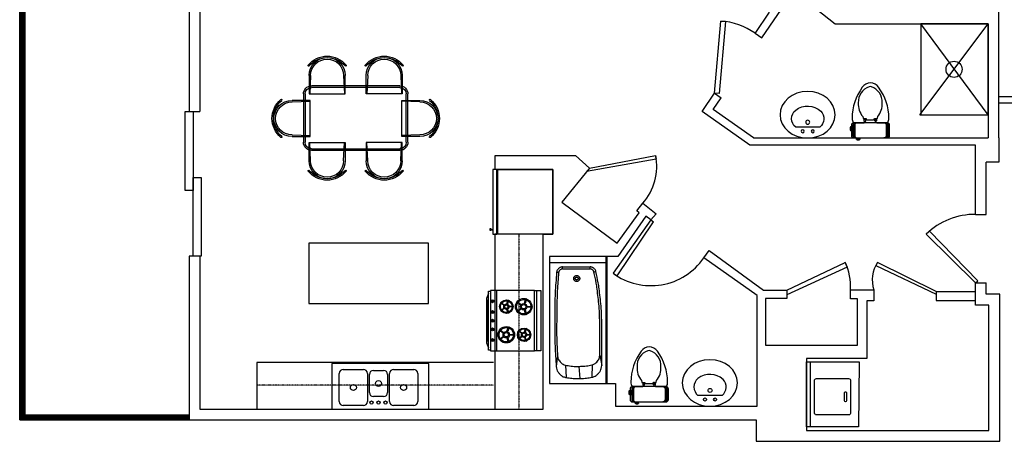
# Model space of a CAD drawing. Header units: inches. Extents: x 0 to 2322, y 0 to 829.
# Tile 1 of 23: x 0 to 490, y 0 to 210. Entities that reach past the tile are written whole.
import ezdxf

# ---------------------------------------------------------------- set-up
doc = ezdxf.new("R2010")
doc.units = ezdxf.units.IN
doc.header["$MEASUREMENT"] = 0
doc.linetypes.add('HIDDEN2', pattern=[0.1875, 0.125, -0.0625])
for name, color, linetype in [('3', 3, 'Continuous'), ('4', 4, 'Continuous'), ('7', 7, 'Continuous'), ('White', 7, 'Continuous'), ('家具线', 2, 'Continuous'), ('细线', 1, 'Continuous')]:
    doc.layers.add(name, color=color, linetype=linetype)

# ---------------------------------------------------------------- blocks, each defined once
blk = doc.blocks.new('A$C090E220C')
at = {"layer": '家具线'}
for p, q in [((462, 1301), (462, 1074)), ((912, 1074), (912, 1301)), ((1172, 1074), (1172, 1301)), ((1622, 1301), (1622, 1074)), ((492, 1172), (1592, 1172)), ((470, 993), (243, 993)), ((392, 472), (392, 1072)), ((462, 1074), (912, 1074)), ((470, 543), (470, 993)), ((1622, 1074), (1172, 1074)), ((1607, 543), (1607, 993)), ((1607, 993), (1834, 993)), ((1692, 1072), (1692, 472)), ((243, 543), (470, 543)), ((1834, 543), (1607, 543)), ((462, 470), (912, 470)), ((462, 243), (462, 470)), ((1592, 372), (492, 372)), ((912, 470), (912, 243)), ((1172, 470), (1172, 243)), ((1622, 470), (1172, 470)), ((1622, 243), (1622, 470)), ((887, 212), (887, 212))]:
    blk.add_line(p, q, dxfattribs=at)
for centre, radius, start, end in [((687, 1239), 304, 39.1873, 140.8127), ((687, 1230), 295, 40.3781, 139.6219), ((687, 1301), 225, 0, 180), ((1397, 1239), 304, 39.1873, 140.8127), ((1397, 1301), 225, 0, 180), ((1397, 1230), 295, 40.3781, 139.6219), ((456, 1426), 7.27, 138.8376, 318.8376), ((917, 1426), 7.27, 221.1624, 41.1624), ((1166, 1426), 7.27, 138.8376, 318.8376), ((1627, 1426), 7.27, 221.1624, 41.1624), ((492, 1072), 100, 90, 180), ((1592, 1072), 100, 0, 90), ((304, 768), 304, 129.1873, 230.8127), ((313, 768), 295, 130.3781, 229.6219), ((243, 768), 225, 90, 270), ((117, 999), 7.27, 311.1624, 131.1624), ((1834, 768), 225, 270, 90), ((1967, 999), 7.27, 48.8376, 228.8376), ((1771, 768), 295, 310.3781, 49.6219), ((1779, 768), 304, 309.1873, 50.8127), ((117, 538), 7.27, 228.8376, 48.8376), ((1967, 538), 7.27, 131.1624, 311.1624), ((492, 472), 100, 180, 270), ((1592, 472), 100, 270, 0), ((456, 117), 7.27, 41.1624, 221.1624), ((687, 243), 225, 180, 0), ((917, 117), 7.27, 318.8376, 138.8376), ((1166, 117), 7.27, 41.1624, 221.1624), ((1397, 243), 225, 180, 0), ((1627, 117), 7.27, 318.8376, 138.8376), ((687, 304), 304, 219.1873, 320.8127), ((687, 313), 295, 220.3781, 319.6219), ((1397, 304), 304, 219.1873, 320.8127), ((1397, 313), 295, 220.3781, 319.6219)]:
    blk.add_arc(centre, radius, start, end, dxfattribs=at)
at = {"layer": '细线'}
for p, q in [((482, 1301), (472, 1074)), ((892, 1301), (902, 1074)), ((1192, 1301), (1182, 1074)), ((1602, 1301), (1612, 1074)), ((492, 1152), (1592, 1152)), ((243, 973), (470, 983)), ((412, 472), (412, 1072)), ((1834, 973), (1607, 983)), ((1672, 1072), (1672, 472)), ((243, 563), (470, 554)), ((1834, 563), (1607, 554)), ((482, 243), (472, 470)), ((1592, 392), (492, 392)), ((892, 243), (902, 470)), ((1192, 243), (1182, 470)), ((1602, 243), (1612, 470))]:
    blk.add_line(p, q, dxfattribs=at)
for centre, radius, start, end in [((687, 1301), 205, 0, 180), ((1397, 1301), 205, 0, 180), ((492, 1072), 80, 90, 180), ((1592, 1072), 80, 0, 90), ((243, 768), 205, 90, 270), ((1834, 768), 205, 270, 90), ((492, 472), 80, 180, 270), ((1592, 472), 80, 270, 0), ((687, 243), 205, 180, 0), ((1397, 243), 205, 180, 0)]:
    blk.add_arc(centre, radius, start, end, dxfattribs=at)
blk = doc.blocks.new('A$C7DFC5FE8')
at = {"layer": '3', "color": 251}
for points in [[(217, 454, 0.293273), (189, 472), (56, 472, 0.293273), (27, 454)], [(217, 434, 0.293273), (189, 453), (56, 453, 0.293273), (27, 434)], [(217, 72, -0.293273), (189, 54), (56, 54, -0.293273), (27, 72)], [(217, 53, -0.293273), (189, 35), (56, 35, -0.293273), (27, 53)]]:
    blk.add_lwpolyline(points, format="xyb", dxfattribs=at)
at = {"layer": '4', "color": 6}
for p, q in [((217, 331), (217, 462)), ((217, 44), (217, 174))]:
    blk.add_line(p, q, dxfattribs=at)
for points in [[(217, 328), (217, 44, -0.414214), (189, 16), (56, 16, -0.414214), (27, 44), (27, 253), (27, 462, -0.414214), (56, 491), (189, 491, -0.414214), (217, 462), (217, 328)], [(217, 467, -0.156905), (273, 482, -0.159185), (657, 355, -0.233115), (711, 253, -0.233115), (657, 152, -0.159185), (273, 25, -0.156905), (217, 40)]]:
    blk.add_lwpolyline(points, format="xyb", dxfattribs=at)
for points in [[(663, 237, -0.336129), (464, 102, -0.186314), (292, 157), (273, 162, -0.339177), (269, 166), (269, 195, 0.414214), (264, 200), (264, 200, -0.414214), (254, 210), (254, 251), (254, 291, -0.414214), (264, 301), (264, 301, 0.414214), (269, 306), (269, 335, -0.339177), (273, 339), (292, 344, -0.186314), (464, 399, -0.336129), (663, 264, -0.194426)], [(129, 33), (156, 33, -0.414214), (166, 24), (166, 10, -0.414214), (156, 0), (129, 0, -0.414214), (120, 10), (120, 24, -0.414214)]]:
    blk.add_lwpolyline(points, format="xyb", close=True, dxfattribs=at)
at = {"layer": '4', "color": 251}
blk.add_lwpolyline([(217, 331), (217, 328)], dxfattribs=at)
at = {"layer": '7', "color": 251}
for p, q in [((0, 107), (8, 107)), ((8, 100), (0, 100)), ((8, 94), (0, 94)), ((8, 111), (8, 89))]:
    blk.add_line(p, q, dxfattribs=at)
for points in [[(217, 441, 0.414214), (189, 469), (56, 469, 0.414214), (27, 441)], [(217, 421, 0.414214), (189, 450), (56, 450, 0.414214), (27, 421)], [(27, 105, 0.288575), (17, 122, 0.464141), (8, 117), (8, 111), (0, 111), (0, 89), (0, 89), (8, 89), (8, 84, 0.464141), (17, 78, 0.288575), (27, 96)], [(217, 85, -0.414214), (189, 57), (56, 57, -0.414214), (27, 85)], [(217, 66, -0.414214), (189, 38), (56, 38, -0.414214), (27, 66)]]:
    blk.add_lwpolyline(points, format="xyb", dxfattribs=at)
at = {"layer": '7', "color": 6}
for points in [[(269, 329), (241, 329, 1), (241, 307), (252, 307)], [(269, 172), (241, 172, -1), (241, 194), (252, 194)]]:
    blk.add_lwpolyline(points, format="xyb", dxfattribs=at)
for points in [[(257, 323), (262, 323, -0.414214), (267, 318), (267, 308, -0.414214), (262, 303), (257, 303, -0.414214), (252, 308), (252, 318, -0.414214)], [(257, 179), (262, 179, 0.414214), (267, 183), (267, 194, 0.414214), (262, 198), (257, 198, 0.414214), (252, 194), (252, 183, 0.414214)]]:
    blk.add_lwpolyline(points, format="xyb", close=True, dxfattribs=at)
at = {"layer": '7', "color": 251}
for centre, radius, start, end in [((-12, 91), 29.9, 332.8818, 49.142), ((-29, 102), 50.5, 330.7977, 22.8926)]:
    blk.add_arc(centre, radius, start, end, dxfattribs=at)
blk = doc.blocks.new('Sink')
at = {"layer": 'White', "color": 7}
blk.add_line((1953.74, 508.1), (1953.74, 496.1), dxfattribs=at)
for centre, radius in [((1951.74, 504.6), 0.75), ((1951.74, 499.6), 0.75), ((1956.24, 502.1), 1)]:
    blk.add_circle(centre, radius, dxfattribs=at)
for centre, radius, start, end in [((1957.97, 504.64), 5.47, 46.4552, 140.6974), ((1954.4, 502.05), 9.84, 322.8182, 41.7631), ((1957.99, 499.6), 5.51, 219.4725, 320.5275)]:
    blk.add_arc(centre, radius, start, end, dxfattribs=at)
blk.add_ellipse((1959.96, 502.02), major_axis=(0, 13.72), ratio=0.843731, dxfattribs=at)
blk = doc.blocks.new('Wash')
at = {"layer": 'White', "color": 7, "linetype": 'Continuous'}
for p, q in [((1849.93, 498.62), (1823.93, 498.62)), ((1823.93, 498.62), (1823.93, 466.33)), ((1825.93, 498.62), (1825.93, 466.33)), ((1850.25, 466.33), (1849.93, 498.62)), ((1827.93, 491.62), (1827.93, 475.62)), ((1844.93, 492.62), (1828.93, 492.62)), ((1845.93, 475.62), (1845.93, 491.62)), ((1842.93, 485.62), (1842.93, 481.62)), ((1843.43, 486.12), (1843.43, 486.12)), ((1843.93, 481.62), (1843.93, 485.62)), ((1843.43, 481.12), (1843.43, 481.12)), ((1828.93, 474.62), (1844.93, 474.62)), ((1823.93, 466.33), (1850.25, 466.33))]:
    blk.add_line(p, q, dxfattribs=at)
for centre, radius, start, end in [((1828.93, 491.62), 1, 90, 180), ((1844.93, 491.62), 1, 0, 90), ((1843.43, 485.62), 0.5, 90, 180), ((1843.43, 485.62), 0.5, 0, 90), ((1843.43, 481.62), 0.5, 180, 270), ((1843.43, 481.62), 0.5, 270, 0), ((1828.93, 475.62), 1, 180, 270), ((1844.93, 475.62), 1, 270, 0)]:
    blk.add_arc(centre, radius, start, end, dxfattribs=at)

msp = doc.modelspace()

# ---------------------------------------------------------------- hatches: boundary and pattern name
h = msp.add_hatch()
h.set_pattern_fill('PLAST', color=256, angle=-90)
h.set_pattern_definition([(270, (-74.98378, 2642.47428), (0.25, -5e-17), []), (270, (-74.95253, 2642.47428), (0.25, -5e-17), []), (270, (-74.92128, 2642.47428), (0.25, -5e-17), [])])
h.paths.add_polyline_path([(2.43, 12.97), (2.43, 255.88), (84.19, 255.88), (84.19, 258.38), (-0.07, 258.38), (-0.07, 10.47), (84.19, 10.47), (84.19, 12.97)])

# ---------------------------------------------------------------- linework, layer by layer
for p, q in [((-0.07, 258.38), (-0.07, 10.47)), ((2.43, 255.88), (2.43, 12.97)), ((481.79, 207.55), (481.79, 150.71)), ((365.82, 202.76), (369.19, 200.49)), ((345.66, 172.94), (348.97, 170.7)), ((712.4, 171.15), (487.16, 171.15)), ((487.16, 168.13), (1904.97, 168.13)), ((82.19, 163.88), (89.56, 163.88)), ((487.16, 150.71), (487.16, 138.71)), ((487.16, 138.71), (480.87, 138.71)), ((475.5, 112.72), (480.87, 112.72)), ((90.19, 91.88), (84.19, 91.88)), ((295.17, 83.42), (297.13, 82.09)), ((475.5, 78.7), (476.57, 79.74)), ((475.5, 78.7), (480.87, 78.7)), ((117.98, 39.07), (117.98, 15.83)), ((84.19, 12.97), (84.19, 10.47))]:
    msp.add_line(p, q)
msp.add_lwpolyline([(203.27, 68.38), (203.27, 98.38), (143.77, 98.38), (143.77, 68.38)], close=True)
for centre, radius, start, end in [((347.15, 177.16), 31.68, 53.896, 87.0482), ((314, 109.24), 31.96, 233.8976, 325.2924)]:
    msp.add_arc(centre, radius, start, end)
at = {"layer": 'White', "color": 7}
for p, q in [((487.16, 171.15), (487.16, 564.94)), ((84.19, 416.68), (84.19, 163.88)), ((487.16, 150.71), (487.16, 412.63)), ((89.56, 404.71), (89.56, 163.88)), ((369.19, 200.49), (385.05, 223.85)), ((385.05, 223.85), (405.68, 207.55)), ((365.87, 202.73), (373.02, 213.27)), ((405.68, 207.55), (481.79, 207.55)), ((447.82, 162.15), (481.79, 207.55)), ((481.79, 162.15), (448.24, 207.55)), ((481.79, 162.15), (481.79, 207.55)), ((339.52, 163.9), (345.66, 172.94)), ((345.03, 164.9), (348.97, 170.7)), ((363.17, 147.14), (339.52, 163.9)), ((365.05, 150.71), (345.03, 164.9)), ((447.82, 162.15), (481.79, 162.15)), ((475.5, 147.14), (363.17, 147.14)), ((365.05, 150.71), (481.79, 150.71)), ((475.5, 112.72), (475.5, 147.14)), ((236.49, 135.11), (236.49, 142)), ((236.49, 142), (276.54, 142)), ((276.54, 142), (283.42, 135.74)), ((316.59, 140.2), (282.02, 134.02)), ((283.42, 135.74), (316.26, 142.05)), ((316.26, 142.05), (316.59, 140.2)), ((480.87, 112.72), (480.87, 138.71)), ((265.27, 135.11), (236.49, 135.11)), ((265.27, 102.87), (265.27, 135.11)), ((283.42, 135.74), (269.65, 118.83)), ((269.65, 118.83), (297.19, 98.48)), ((306.91, 114.4), (309.91, 118.27)), ((309.91, 118.27), (316.54, 112.94)), ((297.19, 98.48), (308.14, 113.51)), ((308.14, 113.51), (306.91, 114.4)), ((316.54, 112.94), (313.88, 109.99)), ((316.54, 112.94), (313.88, 109.99)), ((313.88, 109.99), (295.17, 83.42)), ((297.13, 82.09), (315.26, 108.99)), ((311.51, 111.78), (297.47, 91.83)), ((313.88, 109.99), (311.51, 111.78)), ((313.88, 109.99), (315.26, 108.99)), ((450.98, 102.89), (452.64, 104.4)), ((475.5, 78.7), (450.98, 102.89)), ((452.64, 104.4), (476.57, 79.74)), ((236.27, 102.87, 0), (236.27, 15.83)), ((260.33, 102.87), (236.27, 102.87, 0)), ((260.33, 15.83), (260.33, 102.87)), ((260.33, 102.87), (265.27, 102.87)), ((260.33, 15.83), (260.33, 102.87)), ((340.27, 91.04), (342.91, 94.81)), ((340.27, 91.04), (342.91, 94.81)), ((342.91, 94.81), (370.05, 74.95)), ((84.19, 91.88), (84.19, 12.97)), ((89.56, 91.88), (89.56, 15.83)), ((297.47, 91.83), (263.56, 91.83)), ((263.56, 91.83), (263.56, 28.58)), ((366.81, 72.34), (340.27, 91.04)), ((381.61, 74.95), (410.65, 88.87)), ((410.65, 88.87), (411.65, 86.48)), ((426.73, 88.78), (425.86, 87.27)), ((455.95, 74.36), (426.73, 88.78)), ((411.65, 86.48), (381.61, 72.77)), ((425.86, 87.27), (455.99, 72.99)), ((475.5, 67.63), (475.5, 78.7)), ((480.87, 73.06), (480.87, 78.7)), ((236.52, 44.86, 0), (236.52, 74.86, 0)), ((237.37, 44.86), (237.37, 74.86)), ((257.16, 44.86, 0), (257.16, 74.86, 0)), ((370.05, 74.95), (381.61, 74.95)), ((381.61, 74.95), (381.61, 70.93)), ((413.33, 70.8), (413.33, 75.2)), ((413.33, 75.2), (424.93, 75.2)), ((424.93, 75.2), (424.88, 69.79)), ((455.95, 74.36), (455.95, 69.86)), ((455.95, 74.36), (475.5, 74.36)), ((235.85, 69.69, -0.01), (234.45, 69.69, -0.01)), ((235.85, 69.33, -0.01), (234.45, 69.33, -0.01)), ((366.81, 17.31), (366.81, 72.34)), ((381.61, 70.93), (371.06, 70.93)), ((371.06, 70.93), (371.06, 47.67)), ((416.72, 70.8), (413.33, 70.8)), ((416.72, 47.67), (416.72, 70.8)), ((424.88, 69.79), (421.37, 69.79)), ((421.37, 69.79), (421.37, 41.13)), ((455.95, 69.86), (475.5, 69.86)), ((487.51, 73), (480.87, 73.06)), ((487.51, -0.12), (487.51, 73)), ((235.85, 64.33, -0.01), (234.45, 64.33, -0.01)), ((235.85, 63.97, -0.01), (234.45, 63.97, -0.01)), ((482.14, 67.56), (475.5, 67.63)), ((482.14, 5.24), (482.14, 67.56)), ((235.85, 60.01, -0.01), (234.45, 60.01, -0.01)), ((235.85, 59.64, -0.01), (234.45, 59.64, -0.01)), ((235.85, 55.69, -0.01), (234.45, 55.69, -0.01)), ((235.85, 55.33, -0.01), (234.45, 55.33, -0.01)), ((235.85, 50.4, -0.01), (234.45, 50.4, -0.01)), ((235.85, 50.04, -0.01), (234.45, 50.04, -0.01)), ((371.06, 47.67), (416.72, 47.67)), ((421.37, 41.13), (391.34, 41.13)), ((391.34, 41.13), (391.34, 5.24)), ((235.73, 39.07), (117.98, 39.07)), ((263.56, 28.58), (296.36, 28.58)), ((296.36, 28.58), (296.36, 17.31)), ((349.41, 22.66), (337.41, 22.66)), ((89.56, 15.83), (169.19, 15.83)), ((169.19, 15.83), (260.33, 15.83)), ((169.19, 15.83), (194.16, 15.83)), ((236.27, 15.83), (260.33, 15.83)), ((296.36, 17.31), (366.81, 17.31)), ((-0.07, 10.47), (366.39, 10.47)), ((2.43, 12.97), (84.19, 12.97)), ((366.39, 10.47), (366.39, -0.12)), ((391.34, 5.24), (482.14, 5.24)), ((366.39, -0.12), (487.51, -0.12))]:
    msp.add_line(p, q, dxfattribs=at)
at = {"layer": 'White', "color": 7, "linetype": 'HIDDEN2'}
for p, q in [((248.3, 102.87, 0), (248.3, 15.83)), ((235.74, 27.78), (117.98, 27.78))]:
    msp.add_line(p, q, dxfattribs=at)
at = {"layer": 'White', "color": 7, "linetype": 'Continuous'}
for p, q in [((263.56, 91.83), (263.56, 28.58)), ((292.06, 91.83), (263.56, 91.83)), ((263.56, 88.58), (263.56, 28.58)), ((292.06, 88.58), (263.56, 88.58)), ((263.56, 88.58), (263.56, 28.58)), ((292.06, 88.58), (263.56, 88.58)), ((263.56, 88.58), (263.56, 28.58)), ((263.56, 88.58), (263.56, 28.58)), ((291.56, 91.83), (291.56, 28.58)), ((291.56, 88.58), (291.56, 28.58)), ((291.56, 88.58), (291.56, 28.58)), ((291.56, 88.58), (291.56, 28.58)), ((291.56, 88.58), (291.56, 28.58)), ((292.06, 91.83), (292.06, 28.58)), ((292.06, 91.83), (292.06, 28.58)), ((292.06, 91.83), (292.06, 28.58)), ((292.06, 91.83), (292.06, 28.58)), ((292.06, 91.83), (292.06, 28.58)), ((268.07, 83.75), (267.07, 83.83)), ((268.07, 83.75), (267.07, 83.83)), ((268.07, 83.75), (267.07, 83.83)), ((268.07, 83.75), (267.07, 83.83)), ((268.07, 83.75), (267.07, 83.83)), ((270.06, 86.58), (283.69, 86.58)), ((270.06, 85.58), (270.06, 86.58)), ((270.06, 86.58), (283.69, 86.58)), ((270.06, 85.58), (270.06, 86.58)), ((270.06, 86.58), (283.69, 86.58)), ((270.06, 85.58), (270.06, 86.58)), ((270.06, 86.58), (283.69, 86.58)), ((270.06, 85.58), (270.06, 86.58)), ((270.06, 86.58), (283.69, 86.58)), ((270.06, 85.58), (270.06, 86.58)), ((270.06, 85.58), (283.69, 85.58)), ((270.06, 85.58), (283.69, 85.58)), ((270.06, 85.58), (283.69, 85.58)), ((270.06, 85.58), (283.69, 85.58)), ((270.06, 85.58), (283.69, 85.58)), ((283.69, 85.58), (283.69, 86.58)), ((283.69, 85.58), (283.69, 86.58)), ((283.69, 85.58), (283.69, 86.58)), ((283.69, 85.58), (283.69, 86.58)), ((283.69, 85.58), (283.69, 86.58)), ((285.64, 84.03), (286.62, 84.25)), ((285.64, 84.03), (286.62, 84.25)), ((285.64, 84.03), (286.62, 84.25)), ((285.64, 84.03), (286.62, 84.25)), ((285.64, 84.03), (286.62, 84.25)), ((288.5, 42.76), (288.5, 58.58)), ((288.5, 42.76), (288.5, 58.58)), ((288.5, 42.76), (288.5, 58.58)), ((288.5, 42.76), (288.5, 58.58)), ((288.5, 42.76), (288.5, 58.58)), ((289.5, 37.64), (289.5, 58.58)), ((289.5, 37.64), (289.5, 58.58)), ((289.5, 37.64), (289.5, 58.58)), ((289.5, 37.64), (289.5, 58.58)), ((289.5, 37.64), (289.5, 58.58)), ((267.55, 42.35), (266.91, 37.03)), ((267.55, 42.35), (266.91, 37.03)), ((267.55, 42.35), (266.91, 37.03)), ((267.55, 42.35), (266.91, 37.03)), ((267.55, 42.35), (266.91, 37.03)), ((288.5, 42.76), (289.5, 37.64)), ((288.5, 42.76), (289.5, 37.64)), ((288.5, 42.76), (289.5, 37.64)), ((288.5, 42.76), (289.5, 37.64)), ((288.5, 42.76), (289.5, 37.64)), ((160.95, 35.63), (170.95, 35.63)), ((175.95, 35.13), (180.95, 35.13)), ((185.95, 35.63), (195.95, 35.63)), ((271.46, 37.77), (271.89, 31.57)), ((271.46, 37.77), (271.89, 31.57)), ((271.46, 37.77), (271.89, 31.57)), ((271.46, 37.77), (271.89, 31.57)), ((271.46, 37.77), (271.89, 31.57)), ((278.08, 37.08), (278.56, 31.08)), ((278.08, 37.08), (278.56, 31.08)), ((278.08, 37.08), (278.56, 31.08)), ((278.08, 37.08), (278.56, 31.08)), ((278.08, 37.08), (278.56, 31.08)), ((284.68, 37.9), (284.67, 31.76)), ((284.68, 37.9), (284.67, 31.76)), ((284.68, 37.9), (284.67, 31.76)), ((284.68, 37.9), (284.67, 31.76)), ((284.68, 37.9), (284.67, 31.76)), ((158.95, 19.63), (158.95, 33.63)), ((158.95, 22.63), (158.95, 33.63)), ((172.95, 33.63), (172.95, 19.63)), ((173.95, 24.13), (173.95, 33.13)), ((182.95, 33.13), (182.95, 24.13)), ((183.95, 19.63), (183.95, 33.63)), ((197.95, 33.63), (197.95, 19.63)), ((263.56, 28.58), (292.06, 28.58)), ((263.56, 28.58), (292.06, 28.58)), ((263.56, 28.58), (292.06, 28.58)), ((263.56, 28.58), (292.06, 28.58)), ((263.56, 28.58), (292.06, 28.58)), ((180.95, 22.13), (175.95, 22.13)), ((170.95, 17.63), (160.95, 17.63)), ((195.95, 17.63), (185.95, 17.63))]:
    msp.add_line(p, q, dxfattribs=at)
at = {"layer": 'White', "color": 7}
for points in [[(345.66, 172.94), (348.79, 208.81), (351.03, 208.61), (347.9, 172.75)], [(481.79, 162.15), (481.79, 207.55), (448.24, 207.55), (448.24, 162.15)], [(82.19, 124.64), (82.19, 163.88), (86.19, 163.88), (86.19, 124.64)], [(265.27, 102.87), (237.77, 102.87), (237.77, 135.11), (265.27, 135.11)], [(86.19, 91.88), (86.19, 131.11), (90.19, 131.11), (90.19, 91.88)], [(256.12, 74.86), (234.25, 74.86), (234.25, 44.86), (256.12, 44.86)], [(259.24, 44.86), (256.12, 44.86), (256.12, 74.86), (259.24, 74.86)], [(203.52, 15.83), (203.52, 38.58), (155.3, 38.58), (155.3, 15.83)]]:
    msp.add_lwpolyline(points, close=True, dxfattribs=at)
for points, elevation in [([(235.27, 102.87), (237.27, 102.87), (237.27, 135.11), (235.27, 135.11)], 0), ([(233.95, 104.72), (233.95, 105.72), (234.27, 105.72), (234.27, 104.72)], 0), ([(235.27, 104.87), (234.27, 104.87), (234.27, 105.19), (235.27, 105.19)], 0), ([(234.25, 45.16), (233.21, 45.16), (233.21, 74.57), (234.25, 74.57)], 0), ([(233.21, 73.33), (232.19, 70.93), (232.19, 48.8), (233.21, 46.4), (233.21, 49.25), (232.75, 50.62), (232.75, 69.11), (233.21, 70.48)], 0), ([(239.41, 68.96), (241, 67.8), (240.82, 67.56), (239.23, 68.72)], -0.01), ([(243.26, 70.03), (242.65, 68.16), (242.37, 68.25), (242.98, 70.13)], -0.01), ([(247.41, 69.38), (249.36, 67.97), (249.15, 67.67), (247.2, 69.09)], -0.01), ([(252.13, 70.7), (251.38, 68.41), (251.04, 68.52), (251.78, 70.82)], -0.01), ([(239.24, 64.96), (240.83, 66.12), (241.01, 65.88), (239.42, 64.72)], -0.01), ([(242.99, 63.57), (242.38, 65.44), (242.66, 65.53), (243.27, 63.66)], -0.01), ([(245.47, 66.7), (243.5, 66.7), (243.5, 67), (245.47, 67)], -0.01), ([(247.21, 64.49), (249.16, 65.91), (249.37, 65.61), (247.42, 64.2)], -0.01), ([(251.8, 62.79), (251.05, 65.08), (251.4, 65.19), (252.15, 62.9)], -0.01), ([(254.84, 66.63), (252.43, 66.63), (252.43, 66.99), (254.84, 66.99)], -0.01), ([(238.75, 55.44), (240.7, 54.02), (240.49, 53.73), (238.54, 55.15)], -0.01), ([(243.47, 56.76), (242.72, 54.47), (242.38, 54.58), (243.12, 56.87)], -0.01), ([(248.2, 54.97), (249.79, 53.81), (249.62, 53.57), (248.03, 54.73)], -0.01), ([(252.05, 56.04), (251.44, 54.17), (251.16, 54.26), (251.77, 56.14)], -0.01), ([(238.55, 50.55), (240.5, 51.96), (240.71, 51.67), (238.76, 50.25)], -0.01), ([(243.14, 48.84), (242.4, 51.14), (242.74, 51.25), (243.49, 48.95)], -0.01), ([(246.18, 52.68), (243.77, 52.68), (243.77, 53.05), (246.18, 53.05)], -0.01), ([(248.04, 50.97), (249.63, 52.13), (249.8, 51.89), (248.21, 50.73)], -0.01), ([(251.79, 49.58), (251.18, 51.45), (251.46, 51.54), (252.07, 49.67)], -0.01), ([(254.27, 52.71), (252.3, 52.71), (252.3, 53.01), (254.27, 53.01)], -0.01)]:
    msp.add_lwpolyline(points, close=True, dxfattribs=dict(at, elevation=elevation))
at = {"layer": 'White', "color": 7, "linetype": 'Continuous'}
for points in [[(267.07, 83.83, 0.006671), (266.35, 73.63, 0.012666), (266.18, 68.24, 0.000675), (266.15, 60.43, 0.000675), (266.13, 52.62, 0.012666), (266.27, 47.24, 0.006671), (266.91, 37.03)], [(267.07, 83.83, 0.006671), (266.35, 73.63, 0.012666), (266.18, 68.24, 0.000675), (266.15, 60.43, 0.000675), (266.13, 52.62, 0.012666), (266.27, 47.24, 0.006671), (266.91, 37.03)], [(267.07, 83.83, 0.006671), (266.35, 73.63, 0.012666), (266.18, 68.24, 0.000675), (266.15, 60.43, 0.000675), (266.13, 52.62, 0.012666), (266.27, 47.24, 0.006671), (266.91, 37.03)], [(267.07, 83.83, 0.006671), (266.35, 73.63, 0.012666), (266.18, 68.24, 0.000675), (266.15, 60.43, 0.000675), (266.13, 52.62, 0.012666), (266.27, 47.24, 0.006671), (266.91, 37.03)], [(267.07, 83.83, 0.006671), (266.35, 73.63, 0.012666), (266.18, 68.24, 0.000675), (266.15, 60.43, 0.000675), (266.13, 52.62, 0.012666), (266.27, 47.24, 0.006671), (266.91, 37.03)], [(270.06, 86.58, 0.062055), (269.21, 86.48, 0.084596), (268.63, 86.22, 0.039577), (268.05, 85.77, 0.039577), (267.55, 85.22, 0.084596), (267.25, 84.67, 0.062055), (267.07, 83.83)], [(270.06, 86.58, 0.062055), (269.21, 86.48, 0.084596), (268.63, 86.22, 0.039577), (268.05, 85.77, 0.039577), (267.55, 85.22, 0.084596), (267.25, 84.67, 0.062055), (267.07, 83.83)], [(270.06, 86.58, 0.062055), (269.21, 86.48, 0.084596), (268.63, 86.22, 0.039577), (268.05, 85.77, 0.039577), (267.55, 85.22, 0.084596), (267.25, 84.67, 0.062055), (267.07, 83.83)], [(270.06, 86.58, 0.062055), (269.21, 86.48, 0.084596), (268.63, 86.22, 0.039577), (268.05, 85.77, 0.039577), (267.55, 85.22, 0.084596), (267.25, 84.67, 0.062055), (267.07, 83.83)], [(270.06, 86.58, 0.062055), (269.21, 86.48, 0.084596), (268.63, 86.22, 0.039577), (268.05, 85.77, 0.039577), (267.55, 85.22, 0.084596), (267.25, 84.67, 0.062055), (267.07, 83.83)], [(268.07, 83.75, 0.005919), (267.42, 74.71, 0.011303), (267.24, 69.96, 0.000535), (267.15, 63.06, 0.000535), (267.07, 56.16, 0.011303), (267.13, 51.41, 0.005919), (267.55, 42.35)], [(268.07, 83.75, 0.005919), (267.42, 74.71, 0.011303), (267.24, 69.96, 0.000535), (267.15, 63.06, 0.000535), (267.07, 56.16, 0.011303), (267.13, 51.41, 0.005919), (267.55, 42.35)], [(268.07, 83.75, 0.005919), (267.42, 74.71, 0.011303), (267.24, 69.96, 0.000535), (267.15, 63.06, 0.000535), (267.07, 56.16, 0.011303), (267.13, 51.41, 0.005919), (267.55, 42.35)], [(268.07, 83.75, 0.005919), (267.42, 74.71, 0.011303), (267.24, 69.96, 0.000535), (267.15, 63.06, 0.000535), (267.07, 56.16, 0.011303), (267.13, 51.41, 0.005919), (267.55, 42.35)], [(268.07, 83.75, 0.005919), (267.42, 74.71, 0.011303), (267.24, 69.96, 0.000535), (267.15, 63.06, 0.000535), (267.07, 56.16, 0.011303), (267.13, 51.41, 0.005919), (267.55, 42.35)], [(270.06, 85.58, 0.062055), (269.49, 85.51, 0.084596), (269.11, 85.34, 0.039577), (268.72, 85.04, 0.039577), (268.38, 84.68, 0.084596), (268.18, 84.31, 0.062055), (268.07, 83.75)], [(270.06, 85.58, 0.062055), (269.49, 85.51, 0.084596), (269.11, 85.34, 0.039577), (268.72, 85.04, 0.039577), (268.38, 84.68, 0.084596), (268.18, 84.31, 0.062055), (268.07, 83.75)], [(270.06, 85.58, 0.062055), (269.49, 85.51, 0.084596), (269.11, 85.34, 0.039577), (268.72, 85.04, 0.039577), (268.38, 84.68, 0.084596), (268.18, 84.31, 0.062055), (268.07, 83.75)], [(270.06, 85.58, 0.062055), (269.49, 85.51, 0.084596), (269.11, 85.34, 0.039577), (268.72, 85.04, 0.039577), (268.38, 84.68, 0.084596), (268.18, 84.31, 0.062055), (268.07, 83.75)], [(270.06, 85.58, 0.062055), (269.49, 85.51, 0.084596), (269.11, 85.34, 0.039577), (268.72, 85.04, 0.039577), (268.38, 84.68, 0.084596), (268.18, 84.31, 0.062055), (268.07, 83.75)], [(286.62, 84.25, 0.056193), (286.36, 84.99, 0.078765), (286.04, 85.45, 0.033679), (285.55, 85.9, 0.033679), (285, 86.28, 0.078765), (284.47, 86.49, 0.056193), (283.69, 86.58)], [(286.62, 84.25, 0.056193), (286.36, 84.99, 0.078765), (286.04, 85.45, 0.033679), (285.55, 85.9, 0.033679), (285, 86.28, 0.078765), (284.47, 86.49, 0.056193), (283.69, 86.58)], [(286.62, 84.25, 0.056193), (286.36, 84.99, 0.078765), (286.04, 85.45, 0.033679), (285.55, 85.9, 0.033679), (285, 86.28, 0.078765), (284.47, 86.49, 0.056193), (283.69, 86.58)], [(286.62, 84.25, 0.056193), (286.36, 84.99, 0.078765), (286.04, 85.45, 0.033679), (285.55, 85.9, 0.033679), (285, 86.28, 0.078765), (284.47, 86.49, 0.056193), (283.69, 86.58)], [(286.62, 84.25, 0.056193), (286.36, 84.99, 0.078765), (286.04, 85.45, 0.033679), (285.55, 85.9, 0.033679), (285, 86.28, 0.078765), (284.47, 86.49, 0.056193), (283.69, 86.58)], [(285.64, 84.03, 0.056193), (285.47, 84.52, 0.078765), (285.26, 84.83, 0.033679), (284.93, 85.13, 0.033679), (284.56, 85.38, 0.078765), (284.21, 85.52, 0.056193), (283.69, 85.58)], [(285.64, 84.03, 0.056193), (285.47, 84.52, 0.078765), (285.26, 84.83, 0.033679), (284.93, 85.13, 0.033679), (284.56, 85.38, 0.078765), (284.21, 85.52, 0.056193), (283.69, 85.58)], [(285.64, 84.03, 0.056193), (285.47, 84.52, 0.078765), (285.26, 84.83, 0.033679), (284.93, 85.13, 0.033679), (284.56, 85.38, 0.078765), (284.21, 85.52, 0.056193), (283.69, 85.58)], [(285.64, 84.03, 0.056193), (285.47, 84.52, 0.078765), (285.26, 84.83, 0.033679), (284.93, 85.13, 0.033679), (284.56, 85.38, 0.078765), (284.21, 85.52, 0.056193), (283.69, 85.58)], [(285.64, 84.03, 0.056193), (285.47, 84.52, 0.078765), (285.26, 84.83, 0.033679), (284.93, 85.13, 0.033679), (284.56, 85.38, 0.078765), (284.21, 85.52, 0.056193), (283.69, 85.58)], [(288.5, 58.58, 0.009316), (288.4, 64.15, 0.017343), (288.18, 67.13, 0.00129), (287.72, 71.38, 0.00129), (287.23, 75.62, 0.017343), (286.78, 78.58, 0.009316), (285.64, 84.03)], [(288.5, 58.58, 0.009316), (288.4, 64.15, 0.017343), (288.18, 67.13, 0.00129), (287.72, 71.38, 0.00129), (287.23, 75.62, 0.017343), (286.78, 78.58, 0.009316), (285.64, 84.03)], [(288.5, 58.58, 0.009316), (288.4, 64.15, 0.017343), (288.18, 67.13, 0.00129), (287.72, 71.38, 0.00129), (287.23, 75.62, 0.017343), (286.78, 78.58, 0.009316), (285.64, 84.03)], [(288.5, 58.58, 0.009316), (288.4, 64.15, 0.017343), (288.18, 67.13, 0.00129), (287.72, 71.38, 0.00129), (287.23, 75.62, 0.017343), (286.78, 78.58, 0.009316), (285.64, 84.03)], [(288.5, 58.58, 0.009316), (288.4, 64.15, 0.017343), (288.18, 67.13, 0.00129), (287.72, 71.38, 0.00129), (287.23, 75.62, 0.017343), (286.78, 78.58, 0.009316), (285.64, 84.03)], [(289.5, 58.58, 0.009316), (289.39, 64.19, 0.017343), (289.18, 67.2, 0.00129), (288.71, 71.49, 0.00129), (288.22, 75.77, 0.017343), (287.76, 78.75, 0.009316), (286.62, 84.25)], [(289.5, 58.58, 0.009316), (289.39, 64.19, 0.017343), (289.18, 67.2, 0.00129), (288.71, 71.49, 0.00129), (288.22, 75.77, 0.017343), (287.76, 78.75, 0.009316), (286.62, 84.25)], [(289.5, 58.58, 0.009316), (289.39, 64.19, 0.017343), (289.18, 67.2, 0.00129), (288.71, 71.49, 0.00129), (288.22, 75.77, 0.017343), (287.76, 78.75, 0.009316), (286.62, 84.25)], [(289.5, 58.58, 0.009316), (289.39, 64.19, 0.017343), (289.18, 67.2, 0.00129), (288.71, 71.49, 0.00129), (288.22, 75.77, 0.017343), (287.76, 78.75, 0.009316), (286.62, 84.25)], [(289.5, 58.58, 0.009316), (289.39, 64.19, 0.017343), (289.18, 67.2, 0.00129), (288.71, 71.49, 0.00129), (288.22, 75.77, 0.017343), (287.76, 78.75, 0.009316), (286.62, 84.25)], [(267.55, 42.35, 0.053976), (267.76, 41.11, 0.076487), (268.13, 40.29, 0.03152), (268.78, 39.44, 0.03152), (269.52, 38.67, 0.076487), (270.27, 38.17, 0.053976), (271.46, 37.77)], [(267.55, 42.35, 0.053976), (267.76, 41.11, 0.076487), (268.13, 40.29, 0.03152), (268.78, 39.44, 0.03152), (269.52, 38.67, 0.076487), (270.27, 38.17, 0.053976), (271.46, 37.77)], [(267.55, 42.35, 0.053976), (267.76, 41.11, 0.076487), (268.13, 40.29, 0.03152), (268.78, 39.44, 0.03152), (269.52, 38.67, 0.076487), (270.27, 38.17, 0.053976), (271.46, 37.77)], [(267.55, 42.35, 0.053976), (267.76, 41.11, 0.076487), (268.13, 40.29, 0.03152), (268.78, 39.44, 0.03152), (269.52, 38.67, 0.076487), (270.27, 38.17, 0.053976), (271.46, 37.77)], [(267.55, 42.35, 0.053976), (267.76, 41.11, 0.076487), (268.13, 40.29, 0.03152), (268.78, 39.44, 0.03152), (269.52, 38.67, 0.076487), (270.27, 38.17, 0.053976), (271.46, 37.77)], [(284.68, 37.9, 0.055571), (285.9, 38.35, 0.07813), (286.65, 38.88, 0.033069), (287.39, 39.7, 0.033069), (288.01, 40.61, 0.07813), (288.36, 41.47, 0.055571), (288.5, 42.76)], [(284.68, 37.9, 0.055571), (285.9, 38.35, 0.07813), (286.65, 38.88, 0.033069), (287.39, 39.7, 0.033069), (288.01, 40.61, 0.07813), (288.36, 41.47, 0.055571), (288.5, 42.76)], [(284.68, 37.9, 0.055571), (285.9, 38.35, 0.07813), (286.65, 38.88, 0.033069), (287.39, 39.7, 0.033069), (288.01, 40.61, 0.07813), (288.36, 41.47, 0.055571), (288.5, 42.76)], [(284.68, 37.9, 0.055571), (285.9, 38.35, 0.07813), (286.65, 38.88, 0.033069), (287.39, 39.7, 0.033069), (288.01, 40.61, 0.07813), (288.36, 41.47, 0.055571), (288.5, 42.76)], [(284.68, 37.9, 0.055571), (285.9, 38.35, 0.07813), (286.65, 38.88, 0.033069), (287.39, 39.7, 0.033069), (288.01, 40.61, 0.07813), (288.36, 41.47, 0.055571), (288.5, 42.76)], [(266.91, 37.03, 0.055308), (267.2, 35.5, 0.077861), (267.68, 34.51, 0.032812), (268.51, 33.48, 0.032812), (269.46, 32.57, 0.077861), (270.4, 32, 0.055308), (271.89, 31.57)], [(266.91, 37.03, 0.055308), (267.2, 35.5, 0.077861), (267.68, 34.51, 0.032812), (268.51, 33.48, 0.032812), (269.46, 32.57, 0.077861), (270.4, 32, 0.055308), (271.89, 31.57)], [(266.91, 37.03, 0.055308), (267.2, 35.5, 0.077861), (267.68, 34.51, 0.032812), (268.51, 33.48, 0.032812), (269.46, 32.57, 0.077861), (270.4, 32, 0.055308), (271.89, 31.57)], [(266.91, 37.03, 0.055308), (267.2, 35.5, 0.077861), (267.68, 34.51, 0.032812), (268.51, 33.48, 0.032812), (269.46, 32.57, 0.077861), (270.4, 32, 0.055308), (271.89, 31.57)], [(266.91, 37.03, 0.055308), (267.2, 35.5, 0.077861), (267.68, 34.51, 0.032812), (268.51, 33.48, 0.032812), (269.46, 32.57, 0.077861), (270.4, 32, 0.055308), (271.89, 31.57)], [(271.46, 37.77, 0.01902), (274.24, 37.26, 0.033054), (275.86, 37.14, 0.004993), (278.08, 37.14, 0.004993), (280.3, 37.18, 0.033054), (281.92, 37.34, 0.01902), (284.68, 37.9)], [(271.46, 37.77, 0.01902), (274.24, 37.26, 0.033054), (275.86, 37.14, 0.004993), (278.08, 37.14, 0.004993), (280.3, 37.18, 0.033054), (281.92, 37.34, 0.01902), (284.68, 37.9)], [(271.46, 37.77, 0.01902), (274.24, 37.26, 0.033054), (275.86, 37.14, 0.004993), (278.08, 37.14, 0.004993), (280.3, 37.18, 0.033054), (281.92, 37.34, 0.01902), (284.68, 37.9)], [(271.46, 37.77, 0.01902), (274.24, 37.26, 0.033054), (275.86, 37.14, 0.004993), (278.08, 37.14, 0.004993), (280.3, 37.18, 0.033054), (281.92, 37.34, 0.01902), (284.68, 37.9)], [(271.46, 37.77, 0.01902), (274.24, 37.26, 0.033054), (275.86, 37.14, 0.004993), (278.08, 37.14, 0.004993), (280.3, 37.18, 0.033054), (281.92, 37.34, 0.01902), (284.68, 37.9)], [(284.67, 31.76, 0.057302), (286.2, 32.25, 0.079888), (287.15, 32.88, 0.034774), (288.09, 33.87, 0.034774), (288.88, 34.99, 0.079888), (289.32, 36.05, 0.057302), (289.5, 37.64)], [(284.67, 31.76, 0.057302), (286.2, 32.25, 0.079888), (287.15, 32.88, 0.034774), (288.09, 33.87, 0.034774), (288.88, 34.99, 0.079888), (289.32, 36.05, 0.057302), (289.5, 37.64)], [(284.67, 31.76, 0.057302), (286.2, 32.25, 0.079888), (287.15, 32.88, 0.034774), (288.09, 33.87, 0.034774), (288.88, 34.99, 0.079888), (289.32, 36.05, 0.057302), (289.5, 37.64)], [(284.67, 31.76, 0.057302), (286.2, 32.25, 0.079888), (287.15, 32.88, 0.034774), (288.09, 33.87, 0.034774), (288.88, 34.99, 0.079888), (289.32, 36.05, 0.057302), (289.5, 37.64)], [(284.67, 31.76, 0.057302), (286.2, 32.25, 0.079888), (287.15, 32.88, 0.034774), (288.09, 33.87, 0.034774), (288.88, 34.99, 0.079888), (289.32, 36.05, 0.057302), (289.5, 37.64)], [(271.89, 31.57, 0.015213), (274.61, 31.19, 0.027142), (276.15, 31.11, 0.003288), (278.29, 31.13, 0.003288), (280.43, 31.17, 0.027142), (281.97, 31.3, 0.015213), (284.67, 31.76)], [(271.89, 31.57, 0.015213), (274.61, 31.19, 0.027142), (276.15, 31.11, 0.003288), (278.29, 31.13, 0.003288), (280.43, 31.17, 0.027142), (281.97, 31.3, 0.015213), (284.67, 31.76)], [(271.89, 31.57, 0.015213), (274.61, 31.19, 0.027142), (276.15, 31.11, 0.003288), (278.29, 31.13, 0.003288), (280.43, 31.17, 0.027142), (281.97, 31.3, 0.015213), (284.67, 31.76)], [(271.89, 31.57, 0.015213), (274.61, 31.19, 0.027142), (276.15, 31.11, 0.003288), (278.29, 31.13, 0.003288), (280.43, 31.17, 0.027142), (281.97, 31.3, 0.015213), (284.67, 31.76)], [(271.89, 31.57, 0.015213), (274.61, 31.19, 0.027142), (276.15, 31.11, 0.003288), (278.29, 31.13, 0.003288), (280.43, 31.17, 0.027142), (281.97, 31.3, 0.015213), (284.67, 31.76)]]:
    msp.add_lwpolyline(points, format="xyb", dxfattribs=at)
for points in [[(278.47, 80.32, -0.043661), (278.36, 80.08, -0.043661), (278.21, 79.87, -0.043661), (278.03, 79.68, -0.043661), (277.81, 79.53, -0.043661), (277.58, 79.42, -0.043661), (277.32, 79.36, -0.043661), (277.06, 79.33, -0.043661), (276.8, 79.36, -0.043661), (276.55, 79.42, -0.043661), (276.31, 79.53, -0.043661), (276.1, 79.68, -0.043661), (275.91, 79.87, -0.043661), (275.76, 80.08, -0.043661), (275.65, 80.32, -0.043661), (275.58, 80.57, -0.043661), (275.56, 80.83, -0.043661), (275.58, 81.09, -0.043661), (275.65, 81.35, -0.043661), (275.76, 81.58, -0.043661), (275.91, 81.8, -0.043661), (276.1, 81.98, -0.043661), (276.31, 82.13, -0.043661), (276.55, 82.24, -0.043661), (276.8, 82.31, -0.043661), (277.06, 82.33, -0.043661), (277.32, 82.31, -0.043661), (277.58, 82.24, -0.043661), (277.81, 82.13, -0.043661), (278.03, 81.98, -0.043661), (278.21, 81.8, -0.043661), (278.36, 81.58, -0.043661), (278.47, 81.35, -0.043661), (278.54, 81.09, -0.043661), (278.56, 80.83, -0.043661), (278.54, 80.57, -0.043661)], [(278.47, 80.32, -0.043661), (278.36, 80.08, -0.043661), (278.21, 79.87, -0.043661), (278.03, 79.68, -0.043661), (277.81, 79.53, -0.043661), (277.58, 79.42, -0.043661), (277.32, 79.36, -0.043661), (277.06, 79.33, -0.043661), (276.8, 79.36, -0.043661), (276.55, 79.42, -0.043661), (276.31, 79.53, -0.043661), (276.1, 79.68, -0.043661), (275.91, 79.87, -0.043661), (275.76, 80.08, -0.043661), (275.65, 80.32, -0.043661), (275.58, 80.57, -0.043661), (275.56, 80.83, -0.043661), (275.58, 81.09, -0.043661), (275.65, 81.35, -0.043661), (275.76, 81.58, -0.043661), (275.91, 81.8, -0.043661), (276.1, 81.98, -0.043661), (276.31, 82.13, -0.043661), (276.55, 82.24, -0.043661), (276.8, 82.31, -0.043661), (277.06, 82.33, -0.043661), (277.32, 82.31, -0.043661), (277.58, 82.24, -0.043661), (277.81, 82.13, -0.043661), (278.03, 81.98, -0.043661), (278.21, 81.8, -0.043661), (278.36, 81.58, -0.043661), (278.47, 81.35, -0.043661), (278.54, 81.09, -0.043661), (278.56, 80.83, -0.043661), (278.54, 80.57, -0.043661)], [(278.47, 80.32, -0.043661), (278.36, 80.08, -0.043661), (278.21, 79.87, -0.043661), (278.03, 79.68, -0.043661), (277.81, 79.53, -0.043661), (277.58, 79.42, -0.043661), (277.32, 79.36, -0.043661), (277.06, 79.33, -0.043661), (276.8, 79.36, -0.043661), (276.55, 79.42, -0.043661), (276.31, 79.53, -0.043661), (276.1, 79.68, -0.043661), (275.91, 79.87, -0.043661), (275.76, 80.08, -0.043661), (275.65, 80.32, -0.043661), (275.58, 80.57, -0.043661), (275.56, 80.83, -0.043661), (275.58, 81.09, -0.043661), (275.65, 81.35, -0.043661), (275.76, 81.58, -0.043661), (275.91, 81.8, -0.043661), (276.1, 81.98, -0.043661), (276.31, 82.13, -0.043661), (276.55, 82.24, -0.043661), (276.8, 82.31, -0.043661), (277.06, 82.33, -0.043661), (277.32, 82.31, -0.043661), (277.58, 82.24, -0.043661), (277.81, 82.13, -0.043661), (278.03, 81.98, -0.043661), (278.21, 81.8, -0.043661), (278.36, 81.58, -0.043661), (278.47, 81.35, -0.043661), (278.54, 81.09, -0.043661), (278.56, 80.83, -0.043661), (278.54, 80.57, -0.043661)], [(278.47, 80.32, -0.043661), (278.36, 80.08, -0.043661), (278.21, 79.87, -0.043661), (278.03, 79.68, -0.043661), (277.81, 79.53, -0.043661), (277.58, 79.42, -0.043661), (277.32, 79.36, -0.043661), (277.06, 79.33, -0.043661), (276.8, 79.36, -0.043661), (276.55, 79.42, -0.043661), (276.31, 79.53, -0.043661), (276.1, 79.68, -0.043661), (275.91, 79.87, -0.043661), (275.76, 80.08, -0.043661), (275.65, 80.32, -0.043661), (275.58, 80.57, -0.043661), (275.56, 80.83, -0.043661), (275.58, 81.09, -0.043661), (275.65, 81.35, -0.043661), (275.76, 81.58, -0.043661), (275.91, 81.8, -0.043661), (276.1, 81.98, -0.043661), (276.31, 82.13, -0.043661), (276.55, 82.24, -0.043661), (276.8, 82.31, -0.043661), (277.06, 82.33, -0.043661), (277.32, 82.31, -0.043661), (277.58, 82.24, -0.043661), (277.81, 82.13, -0.043661), (278.03, 81.98, -0.043661), (278.21, 81.8, -0.043661), (278.36, 81.58, -0.043661), (278.47, 81.35, -0.043661), (278.54, 81.09, -0.043661), (278.56, 80.83, -0.043661), (278.54, 80.57, -0.043661)], [(278.47, 80.32, -0.043661), (278.36, 80.08, -0.043661), (278.21, 79.87, -0.043661), (278.03, 79.68, -0.043661), (277.81, 79.53, -0.043661), (277.58, 79.42, -0.043661), (277.32, 79.36, -0.043661), (277.06, 79.33, -0.043661), (276.8, 79.36, -0.043661), (276.55, 79.42, -0.043661), (276.31, 79.53, -0.043661), (276.1, 79.68, -0.043661), (275.91, 79.87, -0.043661), (275.76, 80.08, -0.043661), (275.65, 80.32, -0.043661), (275.58, 80.57, -0.043661), (275.56, 80.83, -0.043661), (275.58, 81.09, -0.043661), (275.65, 81.35, -0.043661), (275.76, 81.58, -0.043661), (275.91, 81.8, -0.043661), (276.1, 81.98, -0.043661), (276.31, 82.13, -0.043661), (276.55, 82.24, -0.043661), (276.8, 82.31, -0.043661), (277.06, 82.33, -0.043661), (277.32, 82.31, -0.043661), (277.58, 82.24, -0.043661), (277.81, 82.13, -0.043661), (278.03, 81.98, -0.043661), (278.21, 81.8, -0.043661), (278.36, 81.58, -0.043661), (278.47, 81.35, -0.043661), (278.54, 81.09, -0.043661), (278.56, 80.83, -0.043661), (278.54, 80.57, -0.043661)], [(277.77, 80.58, -0.043661), (277.71, 80.46, -0.043661), (277.64, 80.35, -0.043661), (277.54, 80.26, -0.043661), (277.44, 80.18, -0.043661), (277.32, 80.13, -0.043661), (277.19, 80.09, -0.043661), (277.06, 80.08, -0.043661), (276.93, 80.09, -0.043661), (276.81, 80.13, -0.043661), (276.69, 80.18, -0.043661), (276.58, 80.26, -0.043661), (276.49, 80.35, -0.043661), (276.41, 80.46, -0.043661), (276.36, 80.58, -0.043661), (276.32, 80.7, -0.043661), (276.31, 80.83, -0.043661), (276.32, 80.96, -0.043661), (276.36, 81.09, -0.043661), (276.41, 81.21, -0.043661), (276.49, 81.31, -0.043661), (276.58, 81.41, -0.043661), (276.69, 81.48, -0.043661), (276.81, 81.54, -0.043661), (276.93, 81.57, -0.043661), (277.06, 81.58, -0.043661), (277.19, 81.57, -0.043661), (277.32, 81.54, -0.043661), (277.44, 81.48, -0.043661), (277.54, 81.41, -0.043661), (277.64, 81.31, -0.043661), (277.71, 81.21, -0.043661), (277.77, 81.09, -0.043661), (277.8, 80.96, -0.043661), (277.81, 80.83, -0.043661), (277.8, 80.7, -0.043661)], [(277.77, 80.58, -0.043661), (277.71, 80.46, -0.043661), (277.64, 80.35, -0.043661), (277.54, 80.26, -0.043661), (277.44, 80.18, -0.043661), (277.32, 80.13, -0.043661), (277.19, 80.09, -0.043661), (277.06, 80.08, -0.043661), (276.93, 80.09, -0.043661), (276.81, 80.13, -0.043661), (276.69, 80.18, -0.043661), (276.58, 80.26, -0.043661), (276.49, 80.35, -0.043661), (276.41, 80.46, -0.043661), (276.36, 80.58, -0.043661), (276.32, 80.7, -0.043661), (276.31, 80.83, -0.043661), (276.32, 80.96, -0.043661), (276.36, 81.09, -0.043661), (276.41, 81.21, -0.043661), (276.49, 81.31, -0.043661), (276.58, 81.41, -0.043661), (276.69, 81.48, -0.043661), (276.81, 81.54, -0.043661), (276.93, 81.57, -0.043661), (277.06, 81.58, -0.043661), (277.19, 81.57, -0.043661), (277.32, 81.54, -0.043661), (277.44, 81.48, -0.043661), (277.54, 81.41, -0.043661), (277.64, 81.31, -0.043661), (277.71, 81.21, -0.043661), (277.77, 81.09, -0.043661), (277.8, 80.96, -0.043661), (277.81, 80.83, -0.043661), (277.8, 80.7, -0.043661)], [(277.77, 80.58, -0.043661), (277.71, 80.46, -0.043661), (277.64, 80.35, -0.043661), (277.54, 80.26, -0.043661), (277.44, 80.18, -0.043661), (277.32, 80.13, -0.043661), (277.19, 80.09, -0.043661), (277.06, 80.08, -0.043661), (276.93, 80.09, -0.043661), (276.81, 80.13, -0.043661), (276.69, 80.18, -0.043661), (276.58, 80.26, -0.043661), (276.49, 80.35, -0.043661), (276.41, 80.46, -0.043661), (276.36, 80.58, -0.043661), (276.32, 80.7, -0.043661), (276.31, 80.83, -0.043661), (276.32, 80.96, -0.043661), (276.36, 81.09, -0.043661), (276.41, 81.21, -0.043661), (276.49, 81.31, -0.043661), (276.58, 81.41, -0.043661), (276.69, 81.48, -0.043661), (276.81, 81.54, -0.043661), (276.93, 81.57, -0.043661), (277.06, 81.58, -0.043661), (277.19, 81.57, -0.043661), (277.32, 81.54, -0.043661), (277.44, 81.48, -0.043661), (277.54, 81.41, -0.043661), (277.64, 81.31, -0.043661), (277.71, 81.21, -0.043661), (277.77, 81.09, -0.043661), (277.8, 80.96, -0.043661), (277.81, 80.83, -0.043661), (277.8, 80.7, -0.043661)], [(277.77, 80.58, -0.043661), (277.71, 80.46, -0.043661), (277.64, 80.35, -0.043661), (277.54, 80.26, -0.043661), (277.44, 80.18, -0.043661), (277.32, 80.13, -0.043661), (277.19, 80.09, -0.043661), (277.06, 80.08, -0.043661), (276.93, 80.09, -0.043661), (276.81, 80.13, -0.043661), (276.69, 80.18, -0.043661), (276.58, 80.26, -0.043661), (276.49, 80.35, -0.043661), (276.41, 80.46, -0.043661), (276.36, 80.58, -0.043661), (276.32, 80.7, -0.043661), (276.31, 80.83, -0.043661), (276.32, 80.96, -0.043661), (276.36, 81.09, -0.043661), (276.41, 81.21, -0.043661), (276.49, 81.31, -0.043661), (276.58, 81.41, -0.043661), (276.69, 81.48, -0.043661), (276.81, 81.54, -0.043661), (276.93, 81.57, -0.043661), (277.06, 81.58, -0.043661), (277.19, 81.57, -0.043661), (277.32, 81.54, -0.043661), (277.44, 81.48, -0.043661), (277.54, 81.41, -0.043661), (277.64, 81.31, -0.043661), (277.71, 81.21, -0.043661), (277.77, 81.09, -0.043661), (277.8, 80.96, -0.043661), (277.81, 80.83, -0.043661), (277.8, 80.7, -0.043661)], [(277.77, 80.58, -0.043661), (277.71, 80.46, -0.043661), (277.64, 80.35, -0.043661), (277.54, 80.26, -0.043661), (277.44, 80.18, -0.043661), (277.32, 80.13, -0.043661), (277.19, 80.09, -0.043661), (277.06, 80.08, -0.043661), (276.93, 80.09, -0.043661), (276.81, 80.13, -0.043661), (276.69, 80.18, -0.043661), (276.58, 80.26, -0.043661), (276.49, 80.35, -0.043661), (276.41, 80.46, -0.043661), (276.36, 80.58, -0.043661), (276.32, 80.7, -0.043661), (276.31, 80.83, -0.043661), (276.32, 80.96, -0.043661), (276.36, 81.09, -0.043661), (276.41, 81.21, -0.043661), (276.49, 81.31, -0.043661), (276.58, 81.41, -0.043661), (276.69, 81.48, -0.043661), (276.81, 81.54, -0.043661), (276.93, 81.57, -0.043661), (277.06, 81.58, -0.043661), (277.19, 81.57, -0.043661), (277.32, 81.54, -0.043661), (277.44, 81.48, -0.043661), (277.54, 81.41, -0.043661), (277.64, 81.31, -0.043661), (277.71, 81.21, -0.043661), (277.77, 81.09, -0.043661), (277.8, 80.96, -0.043661), (277.81, 80.83, -0.043661), (277.8, 80.7, -0.043661)]]:
    msp.add_lwpolyline(points, format="xyb", close=True, dxfattribs=at)
msp.add_lwpolyline([(291.56, 49.58), (292.06, 49.58), (291.79, 49.58), (292.06, 49.58)], dxfattribs=at)
msp.add_lwpolyline([(291.56, 49.58), (292.06, 49.58), (291.79, 49.58), (292.06, 49.58)], dxfattribs=at)
msp.add_lwpolyline([(291.56, 49.58), (292.06, 49.58), (291.79, 49.58), (292.06, 49.58)], dxfattribs=at)
msp.add_lwpolyline([(291.56, 49.58), (292.06, 49.58), (291.79, 49.58), (292.06, 49.58)], dxfattribs=at)
msp.add_lwpolyline([(291.56, 49.58), (292.06, 49.58), (291.79, 49.58), (292.06, 49.58)], dxfattribs=at)
at = {"layer": 'White', "color": 7}
for centre, radius in [((464.81, 184.85), 4), ((235.15, 69.51, -0.01), 0.722), ((242.07, 66.84, -0.01), 3.34), ((242.07, 66.84, -0.01), 2.94), ((250.68, 66.8, -0.01), 4.1), ((250.68, 66.8, -0.01), 3.6), ((235.15, 64.15, -0.01), 0.722), ((242.07, 66.84, -0.01), 1.3), ((242.07, 66.84, -0.01), 0.895), ((250.68, 66.8, -0.01), 1.6), ((250.68, 66.8, -0.01), 1.1), ((235.15, 59.83, -0.01), 0.722), ((235.15, 55.51, -0.01), 0.722), ((242.02, 52.86, -0.01), 4.1), ((242.02, 52.86, -0.01), 3.6), ((242.02, 52.86, -0.01), 1.6), ((242.02, 52.86, -0.01), 1.1), ((250.87, 52.86, -0.01), 3.34), ((250.87, 52.86, -0.01), 2.94), ((250.87, 52.86, -0.01), 1.3), ((235.15, 50.22, -0.01), 0.722), ((250.87, 52.86, -0.01), 0.895), ((343.41, 25.16), 1), ((340.91, 20.66), 0.75), ((345.91, 20.66), 0.75)]:
    msp.add_circle(centre, radius, dxfattribs=at)
at = {"layer": 'White', "color": 7, "linetype": 'Continuous'}
for centre, radius in [((178.45, 28.63), 1.5), ((165.95, 26.63), 1.5), ((190.95, 26.63), 1.5), ((174.95, 19.13), 0.791), ((178.45, 19.13), 0.791), ((181.95, 19.13), 0.791)]:
    msp.add_circle(centre, radius, dxfattribs=at)
at = {"layer": 'White', "color": 7}
for centre, radius, start, end in [((289.93, 136.34), 26.94, 317.8693, 12.2235), ((475.22, 77.91), 34.81, 89.4541, 134.1362), ((385.27, 76.79), 28.1, 356.763, 25.4684), ((439.99, 80.11), 15.84, 146.8213, 198.0787), ((340.91, 26.91), 5.51, 129.4725, 230.5275), ((343.36, 23.32), 9.84, 48.2369, 127.1818), ((345.95, 26.89), 5.47, 309.3026, 43.5448)]:
    msp.add_arc(centre, radius, start, end, dxfattribs=at)
at = {"layer": 'White', "color": 7, "linetype": 'Continuous'}
for centre, start, end in [((160.95, 33.63), 90, 180), ((170.95, 33.63), 0, 90), ((175.95, 33.13), 90, 180), ((180.95, 33.13), 0, 90), ((185.95, 33.63), 90, 180), ((195.95, 33.63), 0, 90), ((160.95, 19.63), 180, 270), ((170.95, 19.63), 270, 0), ((175.95, 24.13), 180, 270), ((180.95, 24.13), 270, 0), ((185.95, 19.63), 180, 270), ((195.95, 19.63), 270, 0)]:
    msp.add_arc(centre, 2, start, end, dxfattribs=at)
at = {"layer": 'White', "color": 7, "extrusion": (0, 0, -1)}
msp.add_ellipse((343.33, 28.89), major_axis=(13.72, 0), ratio=0.843731, dxfattribs=at)

# ---------------------------------------------------------------- block references
at = {"xscale": -1}
for name, p, rotation in [('Sink', (-110.08, -1797.68), 270), ('Wash', (-1432.58, 505.66), 180)]:
    msp.add_blockref(name, p, dxfattribs=dict(at, rotation=rotation))
at = {"layer": 'White', "color": 7, "ltscale": 2, "xscale": -0.04, "yscale": 0.04, "zscale": 0.04}
msp.add_blockref('A$C090E220C', (208.78, 129.7), dxfattribs=at)
at = {"layer": 'White', "color": 7, "xscale": -0.04, "yscale": 0.04, "zscale": 0.04, "rotation": 270}
for p in [(413.1, 149.63), (303.02, 18.38)]:
    msp.add_blockref('A$C7DFC5FE8', p, dxfattribs=at)

doc.saveas('drawing.dxf')
